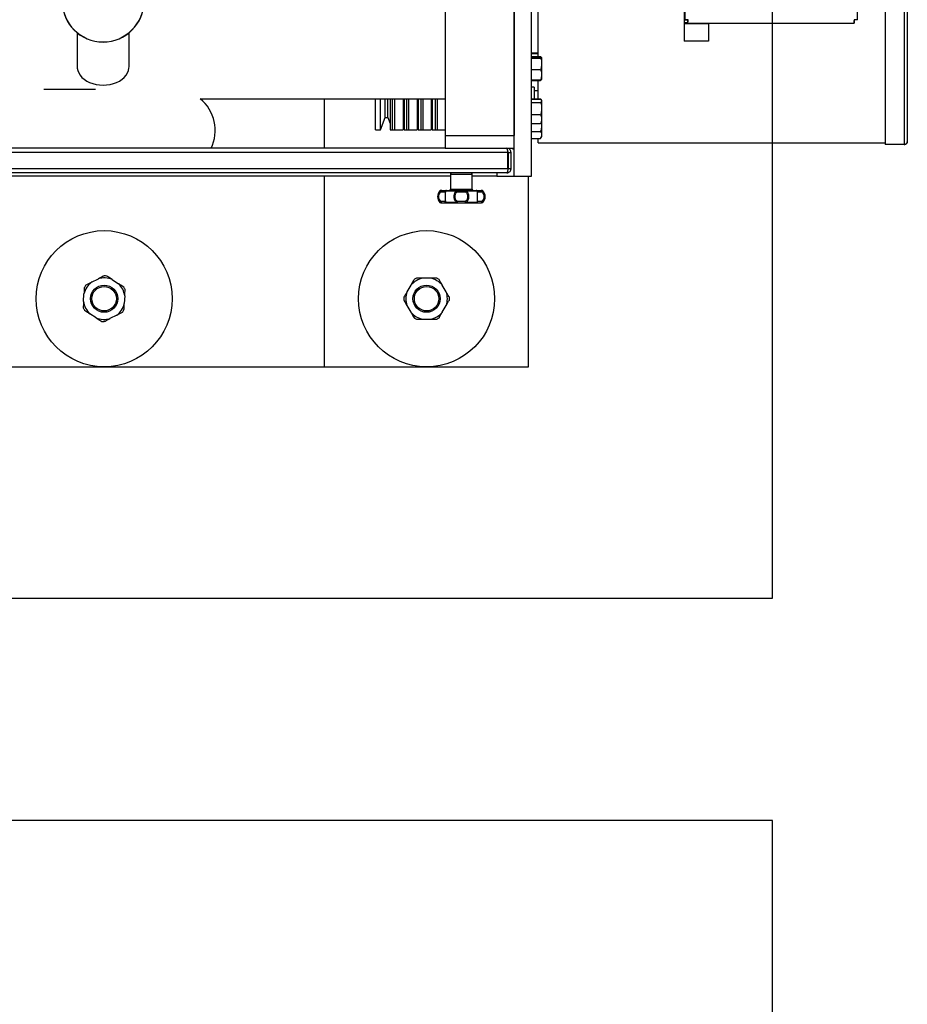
# Model space of a CAD drawing. Header units: metres. Extents: x -44 to 208, y -13 to 238.
# Tile 58 of 154: x 30.928 to 31.576, y 100.539 to 101.257. Entities that reach past the tile are written whole.
import ezdxf

# ---------------------------------------------------------------- set-up
doc = ezdxf.new("R2010")
doc.units = ezdxf.units.M
doc.header["$MEASUREMENT"] = 0
doc.layers.add('HTC-EST', color=253, linetype='Continuous')

# ---------------------------------------------------------------- blocks, each defined once
blk = doc.blocks.new('LS- 19')
for p, q in [((-131.12641, 57.59345), (-131.12641, 58.76537)), ((-131.1138, 57.59345), (-131.1138, 58.76537)), ((-131.17686, 58.73557), (-131.17686, 57.62325)), ((-131.12641, 58.73557), (-131.12641, 57.62325)), ((-130.85558, 58.09271), (-130.85558, 57.61647)), ((-130.84167, 58.09271), (-130.84167, 57.61647)), ((-130.83939, 58.09459), (-130.83939, 57.61863)), ((-131.00192, 57.88856), (-131.00192, 57.70752)), ((-130.87579, 57.70752), (-130.87579, 57.88856)), ((-131.00241, 57.71859), (-131.00241, 57.70568)), ((-131.10883, 57.68069), (-131.10883, 57.71428)), ((-131.00241, 57.70568), (-131.00241, 57.70468)), ((-131.00241, 57.70568), (-130.99958, 57.70568)), ((-130.98454, 57.70468), (-131.00241, 57.70468)), ((-131.00241, 57.70468), (-131.00241, 57.69207)), ((-131.00192, 57.70752), (-130.99993, 57.70752)), ((-130.99958, 57.70518), (-130.99958, 57.70717)), ((-130.99958, 57.70518), (-130.87812, 57.70518)), ((-130.98454, 57.70518), (-130.98454, 57.70468)), ((-130.98454, 57.70468), (-130.98454, 57.69207)), ((-130.87812, 57.70518), (-130.87812, 57.70717)), ((-130.87579, 57.70752), (-130.87777, 57.70752)), ((-131.44536, 57.6981), (-131.44536, 57.67328)), ((-131.40753, 57.67328), (-131.40753, 57.6981)), ((-130.98454, 57.69207), (-131.00241, 57.69207)), ((-131.1138, 57.68346), (-131.10883, 57.68346)), ((-131.1138, 57.68288), (-131.10883, 57.68288)), ((-131.1138, 57.68069), (-131.10706, 57.68069)), ((-131.1138, 57.68023), (-131.10706, 57.68023)), ((-131.1138, 57.67963), (-131.10706, 57.67963)), ((-131.10706, 57.68069), (-131.1069, 57.68019)), ((-131.10647, 57.6801), (-131.10706, 57.68069)), ((-131.10635, 57.67995), (-131.10644, 57.68011)), ((-131.10635, 57.67993), (-131.10635, 57.67552)), ((-131.10635, 57.67552), (-131.10635, 57.66759)), ((-131.1138, 57.67141), (-131.10706, 57.67141)), ((-131.1138, 57.66378), (-131.10706, 57.66378)), ((-131.1138, 57.66332), (-131.10706, 57.66332)), ((-131.10883, 57.64985), (-131.10883, 57.66332)), ((-131.10644, 57.6639), (-131.10635, 57.66406)), ((-131.10635, 57.66759), (-131.10635, 57.66408)), ((-131.11181, 57.6585), (-131.1138, 57.6585)), ((-131.11181, 57.6585), (-131.11181, 57.64985)), ((-131.11181, 57.65602), (-131.10883, 57.65602)), ((-131.3554, 57.64986), (-131.17686, 57.64986)), ((-131.26481, 57.61379), (-131.26481, 57.64986)), ((-131.22751, 57.62736), (-131.22751, 57.64986)), ((-131.22404, 57.62736), (-131.22404, 57.64986)), ((-131.22061, 57.6363), (-131.22061, 57.64986)), ((-131.21853, 57.6363), (-131.21853, 57.64986)), ((-131.21683, 57.64986), (-131.21683, 57.62736)), ((-131.2151, 57.62736), (-131.2151, 57.64986)), ((-131.21361, 57.62736), (-131.21361, 57.64986)), ((-131.20739, 57.64986), (-131.20739, 57.62736)), ((-131.2066, 57.64986), (-131.2066, 57.62736)), ((-131.20467, 57.62736), (-131.20467, 57.64986)), ((-131.20318, 57.62736), (-131.20318, 57.64986)), ((-131.19716, 57.64986), (-131.19716, 57.62736)), ((-131.19637, 57.64986), (-131.19637, 57.62736)), ((-131.19424, 57.62736), (-131.19424, 57.64986)), ((-131.19275, 57.62736), (-131.19275, 57.64986)), ((-131.18694, 57.64986), (-131.18694, 57.62736)), ((-131.18614, 57.64986), (-131.18614, 57.62736)), ((-131.18382, 57.62736), (-131.18382, 57.64986)), ((-131.18233, 57.62736), (-131.18233, 57.64986)), ((-131.1138, 57.64985), (-131.10706, 57.64985)), ((-131.1138, 57.64961), (-131.10706, 57.64961)), ((-131.1138, 57.64724), (-131.10706, 57.64724)), ((-131.10706, 57.64985), (-131.10702, 57.64974)), ((-131.10701, 57.64975), (-131.10706, 57.64985)), ((-131.10651, 57.64898), (-131.10673, 57.64935)), ((-131.10635, 57.6487), (-131.10651, 57.64898)), ((-131.10635, 57.6487), (-131.10635, 57.64843)), ((-131.10635, 57.64843), (-131.10635, 57.64281)), ((-131.10635, 57.64281), (-131.10635, 57.63513)), ((-131.22404, 57.62736), (-131.22061, 57.6363)), ((-131.22061, 57.6363), (-131.21853, 57.6363)), ((-131.21853, 57.6363), (-131.21683, 57.63186)), ((-131.20739, 57.63445), (-131.2066, 57.63238)), ((-131.19716, 57.63497), (-131.19637, 57.6329)), ((-131.18694, 57.63549), (-131.18614, 57.63342)), ((-131.1138, 57.63838), (-131.10706, 57.63838)), ((-131.10651, 57.63252), (-131.10635, 57.63281)), ((-131.1065, 57.63249), (-131.10635, 57.63072)), ((-131.10635, 57.63513), (-131.10635, 57.63281)), ((-131.10635, 57.63281), (-131.10635, 57.63072)), ((-131.22751, 57.62736), (-131.22404, 57.62736)), ((-131.21683, 57.62736), (-131.20739, 57.62736)), ((-131.2151, 57.62736), (-131.21361, 57.62736)), ((-131.2066, 57.62736), (-131.19716, 57.62736)), ((-131.20467, 57.62736), (-131.20318, 57.62736)), ((-131.19637, 57.62736), (-131.18694, 57.62736)), ((-131.19424, 57.62736), (-131.19275, 57.62736)), ((-131.18614, 57.62736), (-131.17686, 57.62736)), ((-131.18382, 57.62736), (-131.18233, 57.62736)), ((-131.1138, 57.63189), (-131.10706, 57.63189)), ((-131.1138, 57.62614), (-131.10706, 57.62614)), ((-131.10635, 57.63072), (-131.10635, 57.62359)), ((-131.17686, 57.62325), (-131.12641, 57.62325)), ((-131.17686, 57.62325), (-131.17686, 57.61379)), ((-131.12641, 57.61379), (-131.12641, 57.62325)), ((-131.1138, 57.62104), (-131.10706, 57.62104)), ((-131.10883, 57.61798), (-131.10883, 57.62104)), ((-131.10883, 57.61777), (-131.10883, 57.61798)), ((-131.10706, 57.62104), (-131.10691, 57.62134)), ((-131.10688, 57.62133), (-131.10635, 57.62225)), ((-131.10635, 57.62359), (-131.10635, 57.62225)), ((-131.13098, 57.61081), (-131.85042, 57.61081)), ((-131.17686, 57.61379), (-131.80454, 57.61379)), ((-131.17686, 57.61379), (-131.12641, 57.61379)), ((-131.13163, 57.61379), (-131.13163, 57.6133)), ((-131.13098, 57.59889), (-131.13098, 57.61081)), ((-131.13063, 57.61081), (-131.12865, 57.61081)), ((-131.13063, 57.59889), (-131.13063, 57.61081)), ((-131.12865, 57.59889), (-131.12865, 57.61081)), ((-131.12767, 57.61379), (-131.12767, 57.61331)), ((-131.12767, 57.61331), (-131.12641, 57.61331)), ((-131.10883, 57.61777), (-130.85558, 57.61777)), ((-130.84167, 57.61647), (-130.85558, 57.61647)), ((-131.13098, 57.59889), (-131.85042, 57.59889)), ((-131.12865, 57.59889), (-131.13063, 57.59889)), ((-131.13163, 57.59591), (-131.84978, 57.59591)), ((-131.17289, 57.59345), (-131.80851, 57.59345)), ((-131.26481, 57.45441), (-131.26481, 57.59345)), ((-131.17289, 57.59492), (-131.17289, 57.58399)), ((-131.17289, 57.59492), (-131.157, 57.59492)), ((-131.157, 57.58399), (-131.157, 57.59492)), ((-131.13902, 57.59345), (-131.157, 57.59345)), ((-131.13902, 57.59591), (-131.13902, 57.59345)), ((-131.13902, 57.59345), (-131.12641, 57.59345)), ((-131.12641, 57.59345), (-131.1138, 57.59345)), ((-131.11583, 57.45441), (-131.11583, 57.59345)), ((-131.18065, 57.58269), (-131.17998, 57.58269)), ((-131.17987, 57.583), (-131.17994, 57.583)), ((-131.1799, 57.58201), (-131.17686, 57.58201)), ((-131.1764, 57.58269), (-131.16852, 57.58269)), ((-131.17289, 57.58399), (-131.157, 57.58399)), ((-131.16798, 57.58201), (-131.16191, 57.58201)), ((-131.16137, 57.58269), (-131.15349, 57.58269)), ((-131.15303, 57.58201), (-131.14999, 57.58201)), ((-131.1506, 57.583), (-131.14995, 57.583)), ((-131.14991, 57.58269), (-131.14924, 57.58269)), ((-131.17686, 57.57505), (-131.1799, 57.57505)), ((-131.16191, 57.57505), (-131.16798, 57.57505)), ((-131.14999, 57.57505), (-131.15303, 57.57505)), ((-131.17998, 57.57437), (-131.18065, 57.57437)), ((-131.17994, 57.57406), (-131.17929, 57.57406)), ((-131.16852, 57.57437), (-131.1764, 57.57437)), ((-131.15349, 57.57437), (-131.16137, 57.57437)), ((-131.14995, 57.57406), (-131.15002, 57.57406)), ((-131.14924, 57.57437), (-131.14991, 57.57437)), ((-131.43494, 57.51609), (-131.42992, 57.51863)), ((-131.41991, 57.51808), (-131.4152, 57.515)), ((-131.18751, 57.51896), (-131.19313, 57.51896)), ((-131.20182, 57.51395), (-131.20463, 57.50908)), ((-131.17601, 57.50908), (-131.17883, 57.51395)), ((-131.44073, 57.50208), (-131.44042, 57.5077)), ((-131.41067, 57.50606), (-131.41098, 57.50044)), ((-131.20463, 57.49905), (-131.20182, 57.49418)), ((-131.17883, 57.49418), (-131.17601, 57.49905)), ((-131.43149, 57.49006), (-131.4362, 57.49313)), ((-131.41646, 57.49205), (-131.42148, 57.48951)), ((-131.19313, 57.48917), (-131.18751, 57.48917)), ((-131.71659, 57.45441), (-131.26481, 57.45441)), ((-131.26481, 57.45441), (-131.11583, 57.45441))]:
    blk.add_line(p, q)
blk.add_lwpolyline([(-132.03937, 57.61828), (-131.8904, 57.61828), (-131.8904, 57.28557), (-130.93786, 57.28557), (-130.93786, 59.07325), (-131.8904, 59.07325), (-131.8904, 58.74054), (-132.03937, 58.74054), (-132.03937, 57.61828)])
at = {"flags": 128}
for points in [[(-131.44536, 57.67328), (-131.44532, 57.67237), (-131.44497, 57.67056), (-131.44427, 57.6688), (-131.44324, 57.66713), (-131.4419, 57.66557), (-131.44027, 57.66416), (-131.43839, 57.66291), (-131.43628, 57.66186), (-131.43398, 57.66102), (-131.43155, 57.66041), (-131.42902, 57.66004), (-131.42645, 57.65991)], [(-131.42645, 57.65991), (-131.42387, 57.66004), (-131.42134, 57.66041), (-131.41891, 57.66102), (-131.41662, 57.66186), (-131.41451, 57.66291), (-131.41262, 57.66416), (-131.41099, 57.66557), (-131.40965, 57.66713), (-131.40862, 57.6688), (-131.40792, 57.67056), (-131.40757, 57.67237), (-131.40753, 57.67328)], [(-131.43195, 57.65675), (-131.4349, 57.65674), (-131.43999, 57.65674), (-131.44513, 57.65673), (-131.45029, 57.65673), (-131.45546, 57.65672), (-131.4606, 57.65671), (-131.46569, 57.65671), (-131.46965, 57.6567)], [(-131.17929, 57.583), (-131.17941, 57.58298), (-131.17953, 57.58292), (-131.17963, 57.58283), (-131.17972, 57.58271), (-131.1798, 57.58256), (-131.17985, 57.58239), (-131.17989, 57.5822), (-131.1799, 57.58201)], [(-131.16836, 57.583), (-131.16838, 57.58299), (-131.16841, 57.58298), (-131.16843, 57.58295), (-131.16845, 57.58292), (-131.16847, 57.58287), (-131.16849, 57.58282), (-131.16851, 57.58276), (-131.16852, 57.58269)], [(-131.16836, 57.583), (-131.16829, 57.58298), (-131.16822, 57.58292), (-131.16815, 57.58283), (-131.16809, 57.58271), (-131.16805, 57.58256), (-131.16801, 57.58239), (-131.16799, 57.5822), (-131.16798, 57.58201)], [(-131.16191, 57.58201), (-131.1619, 57.5822), (-131.16188, 57.58239), (-131.16185, 57.58256), (-131.1618, 57.58271), (-131.16174, 57.58283), (-131.16168, 57.58292), (-131.1616, 57.58298), (-131.16153, 57.583)], [(-131.16137, 57.58269), (-131.16138, 57.58276), (-131.1614, 57.58282), (-131.16142, 57.58287), (-131.16144, 57.58292), (-131.16146, 57.58295), (-131.16148, 57.58298), (-131.16151, 57.58299), (-131.16153, 57.583)], [(-131.14999, 57.58201), (-131.15, 57.5822), (-131.15004, 57.58239), (-131.15009, 57.58256), (-131.15017, 57.58271), (-131.15026, 57.58283), (-131.15036, 57.58292), (-131.15048, 57.58298), (-131.1506, 57.583)], [(-131.1799, 57.57505), (-131.17989, 57.57486), (-131.17985, 57.57467), (-131.1798, 57.5745), (-131.17972, 57.57435), (-131.17963, 57.57423), (-131.17953, 57.57414), (-131.17941, 57.57408), (-131.17929, 57.57406)], [(-131.16798, 57.57505), (-131.16799, 57.57486), (-131.16801, 57.57467), (-131.16805, 57.5745), (-131.16809, 57.57435), (-131.16815, 57.57423), (-131.16822, 57.57414), (-131.16829, 57.57408), (-131.16836, 57.57406)], [(-131.16153, 57.57406), (-131.1616, 57.57408), (-131.16168, 57.57414), (-131.16174, 57.57423), (-131.1618, 57.57435), (-131.16185, 57.5745), (-131.16188, 57.57467), (-131.1619, 57.57486), (-131.16191, 57.57505)], [(-131.1506, 57.57406), (-131.15048, 57.57408), (-131.15036, 57.57414), (-131.15026, 57.57423), (-131.15017, 57.57435), (-131.15009, 57.5745), (-131.15004, 57.57467), (-131.15, 57.57486), (-131.14999, 57.57505)], [(-131.16836, 57.57406), (-131.16838, 57.57407), (-131.16841, 57.57408), (-131.16843, 57.57411), (-131.16845, 57.57414), (-131.16847, 57.57418), (-131.16849, 57.57424), (-131.16851, 57.5743), (-131.16852, 57.57437)], [(-131.16137, 57.57437), (-131.16138, 57.5743), (-131.1614, 57.57424), (-131.16142, 57.57418), (-131.16144, 57.57414), (-131.16146, 57.57411), (-131.16148, 57.57408), (-131.16151, 57.57407), (-131.16153, 57.57406)]]:
    blk.add_lwpolyline(points, dxfattribs=at)
for centre, radius in [((-131.4257, 57.50407), 0.04966), ((-131.19032, 57.50407), 0.04966), ((-131.4257, 57.50407), 0.00993), ((-131.4257, 57.50407), 0.00894), ((-131.19032, 57.50407), 0.00993), ((-131.19032, 57.50407), 0.00894)]:
    blk.add_circle(centre, radius)
for centre, radius, start, end in [((-131.37458, 57.62686), 0.02995, 334.12558, 50.56259), ((-131.1719, 57.59492), 0.000993, 90, 180), ((-131.15799, 57.59492), 0.000993, 0, 90), ((-131.1763, 57.57853), 0.00602, 136.2623, 223.7377), ((-131.17994, 57.58201), 0.000993, 90, 136.2623), ((-131.17929, 57.58207), 0.000931, 90.2333, 137.86567), ((-131.17588, 57.58201), 0.000989, 90.24746, 180.24647), ((-131.17585, 57.58235), 0.000651, 92.60017, 148.11317), ((-131.17388, 57.58399), 0.000993, 270, 0), ((-131.15601, 57.58399), 0.000993, 180, 270), ((-131.15404, 57.58235), 0.000651, 31.88995, 87.40236), ((-131.15402, 57.58201), 0.000989, 359.75352, 89.75599), ((-131.1506, 57.58207), 0.000931, 42.13666, 89.76437), ((-131.14995, 57.58201), 0.000993, 43.7377, 90), ((-131.15359, 57.57853), 0.00602, 316.2623, 43.7377), ((-131.17588, 57.57505), 0.000989, 179.75353, 269.75254), ((-131.15402, 57.57505), 0.000989, 270.24401, 0.24648), ((-131.17994, 57.57505), 0.000993, 223.7377, 270), ((-131.17929, 57.57499), 0.000932, 222.14692, 269.75412), ((-131.17585, 57.57471), 0.000651, 211.90145, 267.38522), ((-131.15404, 57.57471), 0.000652, 272.61225, 328.09544), ((-131.1506, 57.57499), 0.000932, 270.24821, 317.85076), ((-131.14995, 57.57505), 0.000993, 270, 316.2623), ((-131.4257, 57.50407), 0.01516, 67.53397, 106.15079), ((-131.4257, 57.50407), 0.01665, 83.36975, 90.31501), ((-131.19032, 57.50407), 0.01516, 100.69159, 139.30841), ((-131.19032, 57.50407), 0.01665, 116.52737, 123.47263), ((-131.19032, 57.50407), 0.01516, 40.69159, 79.30841), ((-131.19032, 57.50407), 0.01665, 56.52737, 63.47263), ((-131.4257, 57.50407), 0.01516, 127.53397, 166.15079), ((-131.4257, 57.50407), 0.01665, 143.36975, 150.31501), ((-131.4257, 57.50407), 0.01516, 7.53397, 46.15079), ((-131.4257, 57.50407), 0.01665, 23.36975, 30.31501), ((-131.19032, 57.50407), 0.01665, 176.52737, 183.47263), ((-131.19032, 57.50407), 0.01516, 160.69159, 199.30841), ((-131.19032, 57.50407), 0.01516, 340.69159, 19.30841), ((-131.19032, 57.50407), 0.01665, 356.52737, 3.47263), ((-131.4257, 57.50407), 0.01665, 203.36975, 210.31501), ((-131.4257, 57.50407), 0.01516, 187.53397, 226.15079), ((-131.4257, 57.50407), 0.01516, 307.53397, 346.15079), ((-131.4257, 57.50407), 0.01665, 323.36975, 330.31501), ((-131.4257, 57.50407), 0.01516, 247.53397, 286.15079), ((-131.19032, 57.50407), 0.01516, 220.69159, 259.30841), ((-131.19032, 57.50407), 0.01665, 236.52737, 243.47263), ((-131.19032, 57.50407), 0.01516, 280.69159, 319.30841), ((-131.19032, 57.50407), 0.01665, 296.52737, 303.47263), ((-131.4257, 57.50407), 0.01665, 263.36975, 270.31501)]:
    blk.add_arc(centre, radius, start, end)
for centre, major_axis, ratio, start_param, end_param in [((-131.42645, 57.72121), (0.02979, 0), 0.999053, 3.141593, 6.283185), ((-131.42645, 57.72112), (0, -0.02981), 0.999609, 4.712389, 6.283185), ((-131.42645, 57.72112), (0, -0.02981), 0.999609, 0, 1.570796)]:
    blk.add_ellipse(centre, major_axis=major_axis, ratio=ratio, start_param=start_param, end_param=end_param)
for points, knots in [([(-130.99943, 57.70766), (-130.99976, 57.70765), (-131.00041, 57.70763), (-131.00123, 57.70759), (-131.00181, 57.70755), (-131.00188, 57.70753), (-131.00192, 57.70752)], [0, 0, 0, 0, 0.249998, 0.499992, 0.749999, 1, 1, 1, 1]), ([(-130.99958, 57.70518), (-130.99957, 57.70522), (-130.99954, 57.70529), (-130.99951, 57.70587), (-130.99947, 57.70669), (-130.99945, 57.70734), (-130.99943, 57.70766)], [0, 0, 0, 0, 0.249999, 0.500008, 0.750016, 1, 1, 1, 1]), ([(-130.87827, 57.70766), (-130.87826, 57.70734), (-130.87823, 57.70669), (-130.8782, 57.70587), (-130.87816, 57.70529), (-130.87814, 57.70522), (-130.87812, 57.70518)], [0, 0, 0, 0, 0.249985, 0.499993, 0.750001, 1, 1, 1, 1]), ([(-130.87579, 57.70752), (-130.87582, 57.70753), (-130.8759, 57.70755), (-130.87647, 57.70759), (-130.87729, 57.70763), (-130.87794, 57.70765), (-130.87827, 57.70766)], [0, 0, 0, 0, 0.2499979, 0.5000015, 0.7500051, 1, 1, 1, 1]), ([(-131.10706, 57.68023), (-131.10686, 57.68018), (-131.10646, 57.68008), (-131.10639, 57.67998), (-131.10635, 57.67993)], [0, 0, 0, 0, 0.495467, 1, 1, 1, 1]), ([(-131.10635, 57.67993), (-131.10635, 57.67993), (-131.10636, 57.67987), (-131.10651, 57.67977), (-131.10688, 57.67968), (-131.10706, 57.67963)], [0, 0, 0, 0, 0.07008, 0.530772, 1, 1, 1, 1]), ([(-131.10706, 57.67963), (-131.10686, 57.67897), (-131.10646, 57.67762), (-131.10639, 57.67622), (-131.10635, 57.67552)], [0, 0, 0, 0, 0.495452, 1, 1, 1, 1]), ([(-131.10635, 57.67552), (-131.10635, 57.67542), (-131.10636, 57.67469), (-131.10651, 57.67329), (-131.10688, 57.67204), (-131.10706, 57.67141)], [0, 0, 0, 0, 0.070081, 0.530792, 1, 1, 1, 1]), ([(-131.10706, 57.67141), (-131.10678, 57.67049), (-131.1064, 57.66923), (-131.10636, 57.66794), (-131.10635, 57.66759)], [0, 0, 0, 0, 0.731383, 1, 1, 1, 1]), ([(-131.10635, 57.66759), (-131.10643, 57.66663), (-131.10654, 57.66534), (-131.10695, 57.6641), (-131.10706, 57.66378)], [0, 0, 0, 0, 0.742471, 1, 1, 1, 1]), ([(-131.10706, 57.66378), (-131.10686, 57.66383), (-131.10646, 57.66392), (-131.10639, 57.66402), (-131.10635, 57.66408)], [0, 0, 0, 0, 0.495443, 1, 1, 1, 1]), ([(-131.10654, 57.66391), (-131.10658, 57.66378), (-131.10666, 57.66358), (-131.10695, 57.66339), (-131.10706, 57.66332)], [0, 0, 0, 0, 0.611014, 1, 1, 1, 1]), ([(-131.10706, 57.64961), (-131.10686, 57.64942), (-131.10646, 57.64903), (-131.10639, 57.64863), (-131.10635, 57.64843)], [0, 0, 0, 0, 0.49544, 1, 1, 1, 1]), ([(-131.10635, 57.64843), (-131.10635, 57.6484), (-131.10636, 57.64819), (-131.10651, 57.64778), (-131.10688, 57.64742), (-131.10706, 57.64724)], [0, 0, 0, 0, 0.070074, 0.530768, 1, 1, 1, 1]), ([(-131.10706, 57.64724), (-131.10686, 57.64652), (-131.10646, 57.64507), (-131.10639, 57.64357), (-131.10635, 57.64281)], [0, 0, 0, 0, 0.495464, 1, 1, 1, 1]), ([(-131.10635, 57.64281), (-131.10635, 57.64271), (-131.10636, 57.64191), (-131.10651, 57.64041), (-131.10688, 57.63906), (-131.10706, 57.63838)], [0, 0, 0, 0, 0.070087, 0.530798, 1, 1, 1, 1]), ([(-131.10706, 57.63838), (-131.10678, 57.6376), (-131.1064, 57.63653), (-131.10636, 57.63543), (-131.10635, 57.63513)], [0, 0, 0, 0, 0.731382, 1, 1, 1, 1]), ([(-131.10635, 57.63513), (-131.10643, 57.63432), (-131.10654, 57.63322), (-131.10695, 57.63216), (-131.10706, 57.63189)], [0, 0, 0, 0, 0.742453, 1, 1, 1, 1]), ([(-131.10706, 57.63189), (-131.10684, 57.63208), (-131.1066, 57.63229), (-131.10653, 57.63251), (-131.10653, 57.63253)], [0, 0, 0, 0, 0.9150368, 1, 1, 1, 1]), ([(-131.10635, 57.63072), (-131.10635, 57.63061), (-131.10636, 57.62979), (-131.10651, 57.62824), (-131.10688, 57.62685), (-131.10706, 57.62614)], [0, 0, 0, 0, 0.070107, 0.530785, 1, 1, 1, 1]), ([(-131.10706, 57.62614), (-131.10678, 57.62553), (-131.1064, 57.62469), (-131.10636, 57.62383), (-131.10635, 57.62359)], [0, 0, 0, 0, 0.731367, 1, 1, 1, 1]), ([(-131.10635, 57.62359), (-131.10643, 57.62295), (-131.10654, 57.62209), (-131.10695, 57.62126), (-131.10706, 57.62104)], [0, 0, 0, 0, 0.742449, 1, 1, 1, 1]), ([(-130.83939, 57.61863), (-130.83942, 57.61836), (-130.83949, 57.61781), (-130.84002, 57.6171), (-130.84078, 57.6166), (-130.84138, 57.61652), (-130.84167, 57.61647)], [0, 0, 0, 0, 0.249985, 0.499988, 0.749995, 1, 1, 1, 1]), ([(-130.84167, 57.61657), (-130.84138, 57.61661), (-130.84078, 57.6167), (-130.84002, 57.61718), (-130.83949, 57.61785), (-130.83942, 57.61837), (-130.83939, 57.61863)], [0, 0, 0, 0, 0.250008, 0.500004, 0.750017, 1, 1, 1, 1]), ([(-131.13198, 57.61379), (-131.13191, 57.61375), (-131.13176, 57.61369), (-131.13155, 57.61317), (-131.13133, 57.61239), (-131.13114, 57.61155), (-131.13103, 57.61101), (-131.13098, 57.61081)], [0, 0, 0, 0, 0.213098, 0.432588, 0.652075, 0.871552, 1, 1, 1, 1]), ([(-131.12865, 57.61081), (-131.12868, 57.61114), (-131.12874, 57.61181), (-131.12927, 57.61272), (-131.13005, 57.6134), (-131.13088, 57.61374), (-131.13143, 57.61377), (-131.13163, 57.61379)], [0, 0, 0, 0, 0.213124, 0.432594, 0.652088, 0.871581, 1, 1, 1, 1]), ([(-131.13063, 57.61081), (-131.13065, 57.61095), (-131.13069, 57.61122), (-131.1309, 57.61153), (-131.1311, 57.61163), (-131.13117, 57.61167)], [0, 0, 0, 0, 0.397757, 0.767519, 1, 1, 1, 1]), ([(-131.13098, 57.59889), (-131.13103, 57.59855), (-131.13112, 57.59788), (-131.13126, 57.59698), (-131.1314, 57.5963), (-131.13152, 57.59596), (-131.1316, 57.59592), (-131.13163, 57.59591)], [0, 0, 0, 0, 0.216009, 0.432703, 0.649429, 0.86615, 1, 1, 1, 1]), ([(-131.13163, 57.59591), (-131.13129, 57.59594), (-131.13061, 57.59601), (-131.12971, 57.59653), (-131.12904, 57.5973), (-131.12869, 57.59814), (-131.12866, 57.59868), (-131.12865, 57.59889)], [0, 0, 0, 0, 0.216, 0.432702, 0.649422, 0.866151, 1, 1, 1, 1]), ([(-131.1311, 57.59807), (-131.13105, 57.59809), (-131.1309, 57.59818), (-131.13073, 57.59843), (-131.13064, 57.5987), (-131.13063, 57.59885), (-131.13063, 57.59889)], [0, 0, 0, 0, 0.160521, 0.52486, 0.889304, 1, 1, 1, 1]), ([(-131.17998, 57.58269), (-131.18025, 57.58245), (-131.1808, 57.58196), (-131.18144, 57.58095), (-131.18188, 57.57978), (-131.18194, 57.57895), (-131.18197, 57.57853)], [0, 0, 0, 0, 0.241817, 0.492425, 0.7455, 1, 1, 1, 1]), ([(-131.1799, 57.57505), (-131.18011, 57.57526), (-131.18053, 57.57567), (-131.18102, 57.57652), (-131.18134, 57.57749), (-131.18145, 57.57853), (-131.18134, 57.57957), (-131.18102, 57.58054), (-131.18053, 57.58139), (-131.18011, 57.5818), (-131.1799, 57.58201)], [0, 0, 0, 0, 0.120734, 0.244668, 0.37168, 0.500466, 0.629204, 0.756192, 0.879939, 1, 1, 1, 1]), ([(-131.17998, 57.58269), (-131.17999, 57.58266), (-131.18003, 57.58257), (-131.18003, 57.5824), (-131.17998, 57.58219), (-131.17992, 57.58206), (-131.1799, 57.58201)], [0, 0, 0, 0, 0.2022133, 0.5000027, 0.7890989, 1, 1, 1, 1]), ([(-131.17929, 57.583), (-131.17886, 57.583), (-131.17797, 57.583), (-131.17696, 57.583), (-131.17621, 57.583), (-131.17599, 57.583), (-131.17588, 57.583)], [0, 0, 0, 0, 0.247579, 0.500007, 0.752416, 1, 1, 1, 1]), ([(-131.17686, 57.58201), (-131.17685, 57.58207), (-131.17683, 57.5822), (-131.17674, 57.58238), (-131.1766, 57.58255), (-131.17648, 57.58264), (-131.1764, 57.58269)], [0, 0, 0, 0, 0.2346753, 0.5001185, 0.6966898, 1, 1, 1, 1]), ([(-131.17686, 57.58201), (-131.17684, 57.5818), (-131.17679, 57.58146), (-131.1768, 57.58097), (-131.1768, 57.58076)], [0, 0, 0, 0, 0.573722, 1, 1, 1, 1]), ([(-131.17588, 57.583), (-131.17588, 57.583), (-131.176, 57.58302), (-131.17623, 57.58295), (-131.1765, 57.5828), (-131.17672, 57.58257), (-131.1768, 57.58237), (-131.17684, 57.58226)], [0, 0, 0, 0, 0.001906, 0.273326, 0.530329, 0.7117, 1, 1, 1, 1]), ([(-131.1765, 57.57853), (-131.17649, 57.57895), (-131.17649, 57.57978), (-131.17643, 57.58094), (-131.17637, 57.58196), (-131.17639, 57.58245), (-131.1764, 57.58269)], [0, 0, 0, 0, 0.254132, 0.506754, 0.756986, 1, 1, 1, 1]), ([(-131.17588, 57.583), (-131.17479, 57.583), (-131.1726, 57.583), (-131.16977, 57.583), (-131.16836, 57.583)], [0, 0, 0, 0, 0.499999, 1, 1, 1, 1]), ([(-131.16852, 57.58269), (-131.16881, 57.58245), (-131.16938, 57.58196), (-131.16996, 57.58094), (-131.17034, 57.57978), (-131.17039, 57.57895), (-131.17041, 57.57853)], [0, 0, 0, 0, 0.243344, 0.492759, 0.74567, 1, 1, 1, 1]), ([(-131.16798, 57.57505), (-131.16821, 57.57526), (-131.16869, 57.57567), (-131.16917, 57.57652), (-131.16946, 57.57749), (-131.16956, 57.57853), (-131.16946, 57.57957), (-131.16917, 57.58054), (-131.16869, 57.58139), (-131.16821, 57.5818), (-131.16798, 57.58201)], [0, 0, 0, 0, 0.120636, 0.244488, 0.371411, 0.500235, 0.628952, 0.755919, 0.879777, 1, 1, 1, 1]), ([(-131.16852, 57.58269), (-131.16847, 57.58264), (-131.16838, 57.58256), (-131.16823, 57.58238), (-131.1681, 57.5822), (-131.16802, 57.58207), (-131.16798, 57.58201)], [0, 0, 0, 0, 0.284428, 0.499965, 0.75358, 1, 1, 1, 1]), ([(-131.16836, 57.583), (-131.16781, 57.583), (-131.16671, 57.583), (-131.16495, 57.583), (-131.16318, 57.583), (-131.16208, 57.583), (-131.16153, 57.583)], [0, 0, 0, 0, 0.247581, 0.5, 0.752419, 1, 1, 1, 1]), ([(-131.16191, 57.58201), (-131.16187, 57.58207), (-131.16179, 57.58221), (-131.16165, 57.58239), (-131.16151, 57.58256), (-131.16141, 57.58265), (-131.16137, 57.58269)], [0, 0, 0, 0, 0.254526, 0.5000201, 0.746296, 1, 1, 1, 1]), ([(-131.16191, 57.58201), (-131.16168, 57.5818), (-131.1612, 57.58139), (-131.16072, 57.58054), (-131.16043, 57.57957), (-131.16033, 57.57853), (-131.16043, 57.57749), (-131.16072, 57.57652), (-131.1612, 57.57567), (-131.16168, 57.57526), (-131.16191, 57.57505)], [0, 0, 0, 0, 0.120226, 0.244083, 0.371049, 0.499765, 0.628587, 0.75551, 0.87936, 1, 1, 1, 1]), ([(-131.16153, 57.583), (-131.16012, 57.583), (-131.15729, 57.583), (-131.1551, 57.583), (-131.15401, 57.583)], [0, 0, 0, 0, 0.500004, 1, 1, 1, 1]), ([(-131.15948, 57.57853), (-131.1595, 57.57895), (-131.15955, 57.57978), (-131.15993, 57.58094), (-131.16052, 57.58196), (-131.16109, 57.58245), (-131.16137, 57.58269)], [0, 0, 0, 0, 0.254329, 0.507241, 0.757602, 1, 1, 1, 1]), ([(-131.15401, 57.583), (-131.1539, 57.583), (-131.15369, 57.583), (-131.15293, 57.583), (-131.15192, 57.583), (-131.15103, 57.583), (-131.1506, 57.583)], [0, 0, 0, 0, 0.247585, 0.499993, 0.752415, 1, 1, 1, 1]), ([(-131.15349, 57.58269), (-131.1535, 57.58245), (-131.15352, 57.58196), (-131.15346, 57.58094), (-131.15341, 57.57978), (-131.1534, 57.57895), (-131.15339, 57.57853)], [0, 0, 0, 0, 0.242658, 0.493385, 0.745967, 1, 1, 1, 1]), ([(-131.15349, 57.58269), (-131.15342, 57.58265), (-131.1533, 57.58256), (-131.15316, 57.58239), (-131.15306, 57.58221), (-131.15304, 57.58207), (-131.15303, 57.58201)], [0, 0, 0, 0, 0.2563545, 0.4999516, 0.7466693, 1, 1, 1, 1]), ([(-131.15309, 57.58076), (-131.15309, 57.58097), (-131.1531, 57.58146), (-131.15305, 57.5818), (-131.15303, 57.58201)], [0, 0, 0, 0, 0.424437, 1, 1, 1, 1]), ([(-131.14999, 57.58201), (-131.14997, 57.58205), (-131.14991, 57.58219), (-131.14987, 57.58237), (-131.14986, 57.58256), (-131.14989, 57.58264), (-131.14991, 57.58269)], [0, 0, 0, 0, 0.1760551, 0.4998672, 0.7138406, 1, 1, 1, 1]), ([(-131.14999, 57.58201), (-131.14978, 57.5818), (-131.14936, 57.58139), (-131.14887, 57.58054), (-131.14855, 57.57957), (-131.14844, 57.57853), (-131.14855, 57.57748), (-131.14887, 57.57652), (-131.14936, 57.57567), (-131.14978, 57.57526), (-131.14999, 57.57505)], [0, 0, 0, 0, 0.120735, 0.244665, 0.37168, 0.500452, 0.62919, 0.756192, 0.879943, 1, 1, 1, 1]), ([(-131.14792, 57.57853), (-131.14795, 57.57895), (-131.14801, 57.57978), (-131.14845, 57.58094), (-131.14909, 57.58196), (-131.14964, 57.58245), (-131.14991, 57.58269)], [0, 0, 0, 0, 0.254108, 0.50676, 0.756975, 1, 1, 1, 1]), ([(-131.18197, 57.57853), (-131.18194, 57.57811), (-131.18188, 57.57728), (-131.18144, 57.57612), (-131.1808, 57.5751), (-131.18025, 57.57461), (-131.17998, 57.57437)], [0, 0, 0, 0, 0.254126, 0.506772, 0.756981, 1, 1, 1, 1]), ([(-131.17998, 57.57437), (-131.17999, 57.57438), (-131.18, 57.57442), (-131.18003, 57.57451), (-131.18003, 57.57466), (-131.17998, 57.57486), (-131.17993, 57.57499), (-131.1799, 57.57505)], [0, 0, 0, 0, 0.079479, 0.225096, 0.514394, 0.762963, 1, 1, 1, 1]), ([(-131.1768, 57.5763), (-131.1768, 57.57609), (-131.17679, 57.5756), (-131.17684, 57.57525), (-131.17686, 57.57505)], [0, 0, 0, 0, 0.42596, 1, 1, 1, 1]), ([(-131.1764, 57.57437), (-131.17647, 57.57441), (-131.17659, 57.57449), (-131.17673, 57.57467), (-131.17683, 57.57486), (-131.17685, 57.57499), (-131.17686, 57.57505)], [0, 0, 0, 0, 0.246451, 0.499959, 0.760494, 1, 1, 1, 1]), ([(-131.1768, 57.58076), (-131.1768, 57.58068), (-131.1768, 57.58033), (-131.17682, 57.57956), (-131.17683, 57.57853), (-131.17682, 57.5775), (-131.1768, 57.57673), (-131.1768, 57.57638), (-131.1768, 57.5763)], [0, 0, 0, 0, 0.0589716, 0.2778874, 0.4999003, 0.7218101, 0.9406996, 1, 1, 1, 1]), ([(-131.1764, 57.57437), (-131.17639, 57.57461), (-131.17637, 57.5751), (-131.17643, 57.57612), (-131.17649, 57.57728), (-131.17649, 57.57811), (-131.1765, 57.57853)], [0, 0, 0, 0, 0.242653, 0.493394, 0.745948, 1, 1, 1, 1]), ([(-131.17041, 57.57853), (-131.17039, 57.57811), (-131.17034, 57.57728), (-131.16996, 57.57612), (-131.16938, 57.5751), (-131.16881, 57.57461), (-131.16852, 57.57437)], [0, 0, 0, 0, 0.254297, 0.506877, 0.757054, 1, 1, 1, 1]), ([(-131.16798, 57.57505), (-131.16802, 57.57499), (-131.1681, 57.57485), (-131.16823, 57.57467), (-131.16838, 57.5745), (-131.16847, 57.57442), (-131.16852, 57.57437)], [0, 0, 0, 0, 0.246427, 0.500049, 0.712297, 1, 1, 1, 1]), ([(-131.16191, 57.57505), (-131.16187, 57.57498), (-131.16179, 57.57485), (-131.16165, 57.57466), (-131.16151, 57.57449), (-131.16141, 57.57441), (-131.16137, 57.57437)], [0, 0, 0, 0, 0.258051, 0.500019, 0.753494, 1, 1, 1, 1]), ([(-131.16137, 57.57437), (-131.16109, 57.57461), (-131.16052, 57.5751), (-131.15993, 57.57611), (-131.15955, 57.57728), (-131.1595, 57.57811), (-131.15948, 57.57853)], [0, 0, 0, 0, 0.242585, 0.493124, 0.745703, 1, 1, 1, 1]), ([(-131.15339, 57.57853), (-131.1534, 57.57811), (-131.15341, 57.57728), (-131.15346, 57.57612), (-131.15352, 57.5751), (-131.1535, 57.57461), (-131.15349, 57.57437)], [0, 0, 0, 0, 0.254151, 0.506768, 0.756976, 1, 1, 1, 1]), ([(-131.15349, 57.57437), (-131.15343, 57.57441), (-131.1533, 57.57449), (-131.15316, 57.57466), (-131.15306, 57.57485), (-131.15304, 57.57498), (-131.15303, 57.57505)], [0, 0, 0, 0, 0.246453, 0.499964, 0.735289, 1, 1, 1, 1]), ([(-131.15303, 57.57505), (-131.15305, 57.57525), (-131.1531, 57.5756), (-131.15309, 57.57609), (-131.15309, 57.5763)], [0, 0, 0, 0, 0.575177, 1, 1, 1, 1]), ([(-131.15309, 57.5763), (-131.15309, 57.57638), (-131.15309, 57.57673), (-131.15307, 57.5775), (-131.15306, 57.57853), (-131.15307, 57.57956), (-131.15309, 57.58033), (-131.15309, 57.58068), (-131.15309, 57.58076)], [0, 0, 0, 0, 0.058809, 0.277904, 0.499962, 0.721996, 0.940778, 1, 1, 1, 1]), ([(-131.14991, 57.57437), (-131.14989, 57.57442), (-131.14986, 57.57451), (-131.14987, 57.57468), (-131.1499, 57.57485), (-131.14996, 57.57499), (-131.14999, 57.57505)], [0, 0, 0, 0, 0.294276, 0.499969, 0.753555, 1, 1, 1, 1]), ([(-131.14991, 57.57437), (-131.14964, 57.57461), (-131.14909, 57.5751), (-131.14845, 57.57611), (-131.14801, 57.57728), (-131.14795, 57.57811), (-131.14792, 57.57853)], [0, 0, 0, 0, 0.241829, 0.492434, 0.745502, 1, 1, 1, 1]), ([(-131.17929, 57.57406), (-131.17886, 57.57406), (-131.17797, 57.57406), (-131.17696, 57.57406), (-131.17621, 57.57406), (-131.17599, 57.57406), (-131.17588, 57.57406)], [0, 0, 0, 0, 0.247579, 0.500007, 0.752416, 1, 1, 1, 1]), ([(-131.17588, 57.57406), (-131.17479, 57.57406), (-131.1726, 57.57406), (-131.16977, 57.57406), (-131.16836, 57.57406)], [0, 0, 0, 0, 0.499999, 1, 1, 1, 1]), ([(-131.16836, 57.57406), (-131.16781, 57.57406), (-131.16671, 57.57406), (-131.16495, 57.57406), (-131.16318, 57.57406), (-131.16208, 57.57406), (-131.16153, 57.57406)], [0, 0, 0, 0, 0.247581, 0.5, 0.752419, 1, 1, 1, 1]), ([(-131.16153, 57.57406), (-131.16012, 57.57406), (-131.15729, 57.57406), (-131.1551, 57.57406), (-131.15401, 57.57406)], [0, 0, 0, 0, 0.500004, 1, 1, 1, 1]), ([(-131.15401, 57.57406), (-131.1539, 57.57406), (-131.15369, 57.57406), (-131.15293, 57.57406), (-131.15192, 57.57406), (-131.15103, 57.57406), (-131.1506, 57.57406)], [0, 0, 0, 0, 0.247585, 0.499993, 0.752415, 1, 1, 1, 1]), ([(-131.42579, 57.52072), (-131.42598, 57.52062), (-131.42733, 57.51994), (-131.42872, 57.51924), (-131.42992, 57.51863)], [0, 0, 0, 0, 0.136308, 1, 1, 1, 1]), ([(-131.41991, 57.51808), (-131.42038, 57.51839), (-131.42169, 57.51924), (-131.42296, 57.52007), (-131.42378, 57.52061)], [0, 0, 0, 0, 0.363481, 1, 1, 1, 1]), ([(-131.1995, 57.51796), (-131.19961, 57.51778), (-131.20037, 57.51646), (-131.20114, 57.51511), (-131.20182, 57.51395)], [0, 0, 0, 0, 0.136297, 1, 1, 1, 1]), ([(-131.19313, 57.51896), (-131.1937, 57.51896), (-131.19526, 57.51896), (-131.19678, 57.51896), (-131.19776, 57.51896)], [0, 0, 0, 0, 0.363481, 1, 1, 1, 1]), ([(-131.18288, 57.51896), (-131.1835, 57.51896), (-131.18502, 57.51896), (-131.18658, 57.51896), (-131.18751, 57.51896)], [0, 0, 0, 0, 0.404177, 1, 1, 1, 1]), ([(-131.17883, 57.51395), (-131.17889, 57.51406), (-131.17967, 57.51541), (-131.18043, 57.51673), (-131.18114, 57.51796)], [0, 0, 0, 0, 0.078412, 1, 1, 1, 1]), ([(-131.44017, 57.51231), (-131.44018, 57.51211), (-131.44026, 57.51059), (-131.44035, 57.50904), (-131.44042, 57.5077)], [0, 0, 0, 0, 0.136299, 1, 1, 1, 1]), ([(-131.43494, 57.51609), (-131.43505, 57.51603), (-131.43644, 57.51533), (-131.4378, 57.51464), (-131.43906, 57.514)], [0, 0, 0, 0, 0.078411, 1, 1, 1, 1]), ([(-131.41133, 57.51247), (-131.41184, 57.51281), (-131.41312, 57.51364), (-131.41442, 57.51449), (-131.4152, 57.515)], [0, 0, 0, 0, 0.404181, 1, 1, 1, 1]), ([(-131.41067, 57.50606), (-131.41066, 57.50618), (-131.41058, 57.50773), (-131.41049, 57.50926), (-131.41042, 57.51067)], [0, 0, 0, 0, 0.078409, 1, 1, 1, 1]), ([(-131.20463, 57.50908), (-131.20469, 57.50897), (-131.20547, 57.50762), (-131.20623, 57.5063), (-131.20694, 57.50508)], [0, 0, 0, 0, 0.078411, 1, 1, 1, 1]), ([(-131.20694, 57.50306), (-131.20684, 57.50288), (-131.20608, 57.50156), (-131.2053, 57.50022), (-131.20463, 57.49905)], [0, 0, 0, 0, 0.136297, 1, 1, 1, 1]), ([(-131.1737, 57.50508), (-131.1738, 57.50526), (-131.17456, 57.50657), (-131.17534, 57.50792), (-131.17601, 57.50908)], [0, 0, 0, 0, 0.136315, 1, 1, 1, 1]), ([(-131.17601, 57.49905), (-131.17595, 57.49916), (-131.17517, 57.50051), (-131.17441, 57.50184), (-131.1737, 57.50306)], [0, 0, 0, 0, 0.078412, 1, 1, 1, 1]), ([(-131.44073, 57.50208), (-131.44074, 57.50196), (-131.44082, 57.5004), (-131.44091, 57.49887), (-131.44098, 57.49746)], [0, 0, 0, 0, 0.078408, 1, 1, 1, 1]), ([(-131.41124, 57.49582), (-131.41122, 57.49603), (-131.41114, 57.49755), (-131.41105, 57.4991), (-131.41098, 57.50044)], [0, 0, 0, 0, 0.136299, 1, 1, 1, 1]), ([(-131.44007, 57.49566), (-131.43956, 57.49533), (-131.43828, 57.49449), (-131.43698, 57.49364), (-131.4362, 57.49313)], [0, 0, 0, 0, 0.404186, 1, 1, 1, 1]), ([(-131.43149, 57.49006), (-131.43102, 57.48975), (-131.42972, 57.4889), (-131.42844, 57.48806), (-131.42762, 57.48753)], [0, 0, 0, 0, 0.363475, 1, 1, 1, 1]), ([(-131.42561, 57.48742), (-131.42542, 57.48751), (-131.42407, 57.4882), (-131.42268, 57.4889), (-131.42148, 57.48951)], [0, 0, 0, 0, 0.136307, 1, 1, 1, 1]), ([(-131.41646, 57.49205), (-131.41636, 57.4921), (-131.41496, 57.4928), (-131.4136, 57.4935), (-131.41234, 57.49413)], [0, 0, 0, 0, 0.078411, 1, 1, 1, 1]), ([(-131.20182, 57.49418), (-131.20175, 57.49408), (-131.20097, 57.49273), (-131.20021, 57.4914), (-131.1995, 57.49018)], [0, 0, 0, 0, 0.078397, 1, 1, 1, 1]), ([(-131.19776, 57.48917), (-131.19714, 57.48917), (-131.19562, 57.48917), (-131.19406, 57.48917), (-131.19313, 57.48917)], [0, 0, 0, 0, 0.404177, 1, 1, 1, 1]), ([(-131.18751, 57.48917), (-131.18694, 57.48917), (-131.18538, 57.48917), (-131.18386, 57.48917), (-131.18288, 57.48917)], [0, 0, 0, 0, 0.363481, 1, 1, 1, 1]), ([(-131.18114, 57.49018), (-131.18103, 57.49036), (-131.18027, 57.49167), (-131.1795, 57.49302), (-131.17883, 57.49418)], [0, 0, 0, 0, 0.136297, 1, 1, 1, 1])]:
    blk.add_open_spline(points, degree=3, knots=knots)

msp = doc.modelspace()

# ---------------------------------------------------------------- block references
at = {"layer": 'HTC-EST'}
for p in [(162.41523, 43.5498), (162.41523, 41.5998)]:
    msp.add_blockref('LS- 19', p, dxfattribs=at)

doc.saveas('drawing.dxf')
